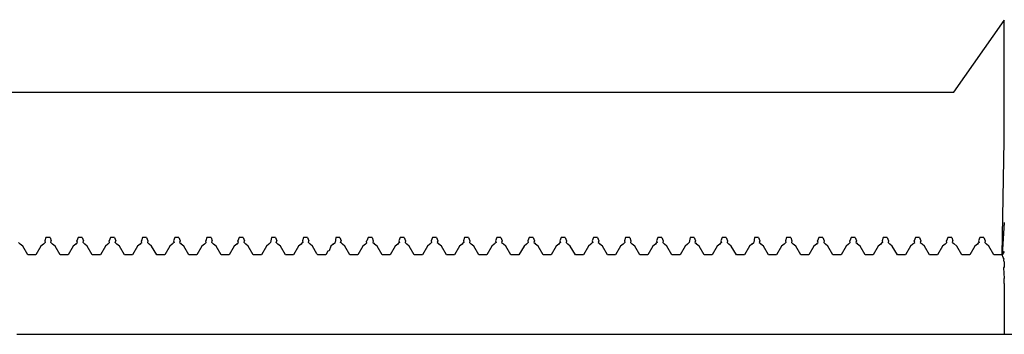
# Model space of a CAD drawing. Extents: x -1681 to 1519, y -1242 to 981.
# Tile 19 of 28: x -51 to -20, y 831 to 840. Entities that reach past the tile are written whole.
import ezdxf

# ---------------------------------------------------------------- set-up
doc = ezdxf.new("R2010")
doc.units = 0
doc.layers.get('0').update_dxf_attribs({"linetype": 'CONTINUOUS'})

msp = doc.modelspace()

# ---------------------------------------------------------------- linework, layer by layer
for p, q in [((-22.047, 838.132), (-20.486, 840.358)), ((-20.486, 840.358), (-20.469, 840.382)), ((-20.486, 838.882), (-20.486, 840.358)), ((-20.486, 838.314), (-20.486, 838.882)), ((-81.236, 838.132), (-22.047, 838.132)), ((-20.486, 838.186), (-20.486, 838.314)), ((-20.486, 838.049), (-20.486, 838.186)), ((-20.486, 837.78), (-20.486, 838.049)), ((-20.486, 837.559), (-20.486, 837.78)), ((-20.486, 837.061), (-20.486, 837.559)), ((-20.486, 836.742), (-20.486, 837.061)), ((-20.548, 833.09), (-20.486, 836.632)), ((-20.486, 836.632), (-20.486, 836.742)), ((-20.486, 834.094), (-20.548, 833.09)), ((-51.086, 833.477), (-51.033, 833.43)), ((-50.26, 833.477), (-50.287, 833.454)), ((-50.236, 833.632), (-50.275, 833.533)), ((-50.275, 833.533), (-50.26, 833.477)), ((-50.111, 833.632), (-50.236, 833.632)), ((-50.111, 833.632), (-50.071, 833.533)), ((-50.086, 833.477), (-50.071, 833.533)), ((-50.086, 833.477), (-50.033, 833.43)), ((-49.287, 833.454), (-49.26, 833.477)), ((-49.236, 833.632), (-49.275, 833.533)), ((-49.26, 833.477), (-49.275, 833.533)), ((-49.111, 833.632), (-49.236, 833.632)), ((-49.111, 833.632), (-49.071, 833.533)), ((-49.086, 833.477), (-49.071, 833.533)), ((-49.086, 833.477), (-49.033, 833.43)), ((-48.287, 833.454), (-48.26, 833.477)), ((-48.236, 833.632), (-48.275, 833.533)), ((-48.26, 833.477), (-48.275, 833.533)), ((-48.111, 833.632), (-48.236, 833.632)), ((-48.111, 833.632), (-48.071, 833.533)), ((-48.086, 833.477), (-48.071, 833.533)), ((-48.086, 833.477), (-48.033, 833.43)), ((-47.287, 833.454), (-47.26, 833.477)), ((-47.236, 833.632), (-47.275, 833.533)), ((-47.26, 833.477), (-47.275, 833.533)), ((-47.111, 833.632), (-47.236, 833.632)), ((-47.111, 833.632), (-47.071, 833.533)), ((-47.071, 833.533), (-47.086, 833.477)), ((-47.086, 833.477), (-47.033, 833.43)), ((-46.26, 833.477), (-46.287, 833.454)), ((-46.236, 833.632), (-46.275, 833.533)), ((-46.275, 833.533), (-46.26, 833.477)), ((-46.111, 833.632), (-46.236, 833.632)), ((-46.111, 833.632), (-46.071, 833.533)), ((-46.071, 833.533), (-46.086, 833.477)), ((-46.086, 833.477), (-46.06, 833.454)), ((-45.287, 833.454), (-45.26, 833.477)), ((-45.236, 833.632), (-45.275, 833.533)), ((-45.26, 833.477), (-45.275, 833.533)), ((-45.111, 833.632), (-45.236, 833.632)), ((-45.111, 833.632), (-45.071, 833.533)), ((-45.086, 833.477), (-45.071, 833.533)), ((-45.033, 833.43), (-45.086, 833.477)), ((-44.287, 833.454), (-44.26, 833.477)), ((-44.236, 833.632), (-44.275, 833.533)), ((-44.26, 833.477), (-44.275, 833.533)), ((-44.111, 833.632), (-44.236, 833.632)), ((-44.111, 833.632), (-44.071, 833.533)), ((-44.086, 833.477), (-44.071, 833.533)), ((-44.086, 833.477), (-44.033, 833.43)), ((-43.314, 833.43), (-43.26, 833.477)), ((-43.236, 833.632), (-43.26, 833.477)), ((-43.111, 833.632), (-43.236, 833.632)), ((-43.111, 833.632), (-43.071, 833.533)), ((-43.086, 833.477), (-43.071, 833.533)), ((-43.033, 833.43), (-43.086, 833.477)), ((-42.26, 833.477), (-42.287, 833.454)), ((-42.236, 833.632), (-42.275, 833.533)), ((-42.275, 833.533), (-42.26, 833.477)), ((-42.111, 833.632), (-42.236, 833.632)), ((-42.111, 833.632), (-42.071, 833.533)), ((-42.086, 833.477), (-42.071, 833.533)), ((-42.06, 833.454), (-42.086, 833.477)), ((-41.314, 833.43), (-41.26, 833.477)), ((-41.236, 833.632), (-41.26, 833.477)), ((-41.111, 833.632), (-41.236, 833.632)), ((-41.111, 833.632), (-41.071, 833.533)), ((-41.086, 833.477), (-41.071, 833.533)), ((-41.06, 833.454), (-41.086, 833.477)), ((-40.275, 833.533), (-40.292, 833.508)), ((-40.292, 833.508), (-40.287, 833.454)), ((-40.236, 833.632), (-40.275, 833.533)), ((-40.111, 833.632), (-40.236, 833.632)), ((-40.111, 833.632), (-40.071, 833.533)), ((-40.071, 833.533), (-40.086, 833.477)), ((-40.086, 833.477), (-40.06, 833.454)), ((-39.26, 833.477), (-39.287, 833.454)), ((-39.236, 833.632), (-39.275, 833.533)), ((-39.275, 833.533), (-39.26, 833.477)), ((-39.111, 833.632), (-39.236, 833.632)), ((-39.111, 833.632), (-39.071, 833.533)), ((-39.071, 833.533), (-39.086, 833.477)), ((-39.086, 833.477), (-39.06, 833.454)), ((-38.26, 833.477), (-38.287, 833.454)), ((-38.236, 833.632), (-38.275, 833.533)), ((-38.275, 833.533), (-38.26, 833.477)), ((-38.111, 833.632), (-38.236, 833.632)), ((-38.111, 833.632), (-38.071, 833.533)), ((-38.071, 833.533), (-38.086, 833.477)), ((-38.086, 833.477), (-38.06, 833.454)), ((-37.26, 833.477), (-37.287, 833.454)), ((-37.236, 833.632), (-37.275, 833.533)), ((-37.275, 833.533), (-37.26, 833.477)), ((-37.111, 833.632), (-37.236, 833.632)), ((-37.111, 833.632), (-37.071, 833.533)), ((-37.071, 833.533), (-37.086, 833.477)), ((-37.086, 833.477), (-37.06, 833.454)), ((-36.26, 833.477), (-36.287, 833.454)), ((-36.236, 833.632), (-36.275, 833.533)), ((-36.275, 833.533), (-36.26, 833.477)), ((-36.111, 833.632), (-36.236, 833.632)), ((-36.111, 833.632), (-36.071, 833.533)), ((-36.071, 833.533), (-36.086, 833.477)), ((-36.086, 833.477), (-36.06, 833.454)), ((-35.26, 833.477), (-35.287, 833.454)), ((-35.236, 833.632), (-35.275, 833.533)), ((-35.275, 833.533), (-35.26, 833.477)), ((-35.111, 833.632), (-35.236, 833.632)), ((-35.111, 833.632), (-35.071, 833.533)), ((-35.071, 833.533), (-35.086, 833.477)), ((-35.086, 833.477), (-35.06, 833.454)), ((-34.26, 833.477), (-34.287, 833.454)), ((-34.236, 833.632), (-34.275, 833.533)), ((-34.275, 833.533), (-34.26, 833.477)), ((-34.111, 833.632), (-34.236, 833.632)), ((-34.111, 833.632), (-34.071, 833.533)), ((-34.071, 833.533), (-34.086, 833.477)), ((-34.086, 833.477), (-34.06, 833.454)), ((-33.26, 833.477), (-33.287, 833.454)), ((-33.236, 833.632), (-33.275, 833.533)), ((-33.275, 833.533), (-33.26, 833.477)), ((-33.111, 833.632), (-33.236, 833.632)), ((-33.111, 833.632), (-33.071, 833.533)), ((-33.071, 833.533), (-33.086, 833.477)), ((-33.086, 833.477), (-33.06, 833.454)), ((-32.26, 833.477), (-32.287, 833.454)), ((-32.236, 833.632), (-32.275, 833.533)), ((-32.275, 833.533), (-32.26, 833.477)), ((-32.111, 833.632), (-32.236, 833.632)), ((-32.111, 833.632), (-32.071, 833.533)), ((-32.071, 833.533), (-32.086, 833.477)), ((-32.086, 833.477), (-32.06, 833.454)), ((-31.26, 833.477), (-31.287, 833.454)), ((-31.236, 833.632), (-31.275, 833.533)), ((-31.275, 833.533), (-31.26, 833.477)), ((-31.111, 833.632), (-31.236, 833.632)), ((-31.111, 833.632), (-31.071, 833.533)), ((-31.071, 833.533), (-31.086, 833.477)), ((-31.086, 833.477), (-31.06, 833.454)), ((-30.314, 833.43), (-30.26, 833.477)), ((-30.236, 833.632), (-30.26, 833.477)), ((-30.111, 833.632), (-30.236, 833.632)), ((-30.111, 833.632), (-30.071, 833.533)), ((-30.071, 833.533), (-30.086, 833.477)), ((-30.086, 833.477), (-30.06, 833.454)), ((-29.26, 833.477), (-29.287, 833.454)), ((-29.236, 833.632), (-29.275, 833.533)), ((-29.275, 833.533), (-29.26, 833.477)), ((-29.111, 833.632), (-29.236, 833.632)), ((-29.111, 833.632), (-29.071, 833.533)), ((-29.071, 833.533), (-29.086, 833.477)), ((-29.086, 833.477), (-29.06, 833.454)), ((-28.314, 833.43), (-28.26, 833.477)), ((-28.236, 833.632), (-28.26, 833.477)), ((-28.111, 833.632), (-28.236, 833.632)), ((-28.111, 833.632), (-28.071, 833.533)), ((-28.071, 833.533), (-28.086, 833.477)), ((-28.086, 833.477), (-28.06, 833.454)), ((-27.26, 833.477), (-27.287, 833.454)), ((-27.236, 833.632), (-27.275, 833.533)), ((-27.275, 833.533), (-27.26, 833.477)), ((-27.111, 833.632), (-27.236, 833.632)), ((-27.111, 833.632), (-27.071, 833.533)), ((-27.071, 833.533), (-27.086, 833.477)), ((-27.086, 833.477), (-27.06, 833.454)), ((-26.287, 833.454), (-26.26, 833.477)), ((-26.236, 833.632), (-26.275, 833.533)), ((-26.26, 833.477), (-26.275, 833.533)), ((-26.111, 833.632), (-26.236, 833.632)), ((-26.111, 833.632), (-26.071, 833.533)), ((-26.071, 833.533), (-26.086, 833.477)), ((-26.086, 833.477), (-26.06, 833.454)), ((-25.287, 833.454), (-25.26, 833.477)), ((-25.236, 833.632), (-25.275, 833.533)), ((-25.26, 833.477), (-25.275, 833.533)), ((-25.111, 833.632), (-25.236, 833.632)), ((-25.111, 833.632), (-25.071, 833.533)), ((-25.071, 833.533), (-25.086, 833.477)), ((-25.086, 833.477), (-25.06, 833.454)), ((-24.26, 833.477), (-24.287, 833.454)), ((-24.236, 833.632), (-24.275, 833.533)), ((-24.275, 833.533), (-24.26, 833.477)), ((-24.111, 833.632), (-24.236, 833.632)), ((-24.111, 833.632), (-24.071, 833.533)), ((-24.071, 833.533), (-24.086, 833.477)), ((-24.086, 833.477), (-24.06, 833.454)), ((-23.287, 833.454), (-23.26, 833.477)), ((-23.236, 833.632), (-23.275, 833.533)), ((-23.26, 833.477), (-23.275, 833.533)), ((-23.111, 833.632), (-23.236, 833.632)), ((-23.111, 833.632), (-23.071, 833.533)), ((-23.071, 833.533), (-23.086, 833.477)), ((-23.086, 833.477), (-23.06, 833.454)), ((-22.287, 833.454), (-22.26, 833.477)), ((-22.236, 833.632), (-22.275, 833.533)), ((-22.26, 833.477), (-22.275, 833.533)), ((-22.111, 833.632), (-22.236, 833.632)), ((-22.111, 833.632), (-22.071, 833.533)), ((-22.086, 833.477), (-22.071, 833.533)), ((-22.086, 833.477), (-22.047, 833.442)), ((-21.26, 833.477), (-21.287, 833.454)), ((-21.236, 833.632), (-21.275, 833.533)), ((-21.275, 833.533), (-21.26, 833.477)), ((-21.111, 833.632), (-21.236, 833.632)), ((-21.111, 833.632), (-21.071, 833.533)), ((-21.071, 833.533), (-21.086, 833.477)), ((-21.086, 833.477), (-21.06, 833.454)), ((-50.955, 833.361), (-51.033, 833.43)), ((-50.798, 833.09), (-50.955, 833.361)), ((-50.392, 833.361), (-50.548, 833.09)), ((-50.314, 833.43), (-50.392, 833.361)), ((-50.287, 833.454), (-50.314, 833.43)), ((-49.955, 833.361), (-50.033, 833.43)), ((-49.798, 833.09), (-49.955, 833.361)), ((-49.392, 833.361), (-49.548, 833.09)), ((-49.314, 833.43), (-49.392, 833.361)), ((-49.287, 833.454), (-49.314, 833.43)), ((-48.955, 833.361), (-49.033, 833.43)), ((-48.798, 833.09), (-48.955, 833.361)), ((-48.392, 833.361), (-48.548, 833.09)), ((-48.314, 833.43), (-48.392, 833.361)), ((-48.287, 833.454), (-48.314, 833.43)), ((-47.955, 833.361), (-48.033, 833.43)), ((-47.798, 833.09), (-47.955, 833.361)), ((-47.392, 833.361), (-47.548, 833.09)), ((-47.314, 833.43), (-47.392, 833.361)), ((-47.287, 833.454), (-47.314, 833.43)), ((-46.955, 833.361), (-47.033, 833.43)), ((-46.798, 833.09), (-46.955, 833.361)), ((-46.392, 833.361), (-46.548, 833.09)), ((-46.314, 833.43), (-46.392, 833.361)), ((-46.287, 833.454), (-46.314, 833.43)), ((-46.06, 833.454), (-46.033, 833.43)), ((-45.955, 833.361), (-46.033, 833.43)), ((-45.798, 833.09), (-45.955, 833.361)), ((-45.392, 833.361), (-45.548, 833.09)), ((-45.314, 833.43), (-45.392, 833.361)), ((-45.287, 833.454), (-45.314, 833.43)), ((-44.955, 833.361), (-45.033, 833.43)), ((-44.798, 833.09), (-44.955, 833.361)), ((-44.392, 833.361), (-44.548, 833.09)), ((-44.314, 833.43), (-44.392, 833.361)), ((-44.287, 833.454), (-44.314, 833.43)), ((-43.955, 833.361), (-44.033, 833.43)), ((-43.798, 833.09), (-43.955, 833.361)), ((-43.392, 833.361), (-43.548, 833.09)), ((-43.314, 833.43), (-43.392, 833.361)), ((-42.955, 833.361), (-43.033, 833.43)), ((-42.798, 833.09), (-42.955, 833.361)), ((-42.392, 833.361), (-42.548, 833.09)), ((-42.314, 833.43), (-42.392, 833.361)), ((-42.287, 833.454), (-42.314, 833.43)), ((-42.033, 833.43), (-42.06, 833.454)), ((-41.955, 833.361), (-42.033, 833.43)), ((-41.821, 833.121), (-41.955, 833.361)), ((-41.481, 833.207), (-41.548, 833.09)), ((-41.44, 833.217), (-41.481, 833.207)), ((-41.392, 833.361), (-41.44, 833.217)), ((-41.314, 833.43), (-41.392, 833.361)), ((-41.033, 833.43), (-41.06, 833.454)), ((-40.955, 833.361), (-41.033, 833.43)), ((-40.798, 833.09), (-40.955, 833.361)), ((-40.392, 833.361), (-40.548, 833.09)), ((-40.314, 833.43), (-40.392, 833.361)), ((-40.287, 833.454), (-40.314, 833.43)), ((-40.06, 833.454), (-40.033, 833.43)), ((-39.955, 833.361), (-40.033, 833.43)), ((-39.798, 833.09), (-39.955, 833.361)), ((-39.392, 833.361), (-39.548, 833.09)), ((-39.314, 833.43), (-39.392, 833.361)), ((-39.287, 833.454), (-39.314, 833.43)), ((-39.06, 833.454), (-39.033, 833.43)), ((-38.955, 833.361), (-39.033, 833.43)), ((-38.798, 833.09), (-38.955, 833.361)), ((-38.392, 833.361), (-38.548, 833.09)), ((-38.314, 833.43), (-38.392, 833.361)), ((-38.287, 833.454), (-38.314, 833.43)), ((-38.06, 833.454), (-38.033, 833.43)), ((-37.955, 833.361), (-38.033, 833.43)), ((-37.798, 833.09), (-37.955, 833.361)), ((-37.392, 833.361), (-37.548, 833.09)), ((-37.314, 833.43), (-37.392, 833.361)), ((-37.287, 833.454), (-37.314, 833.43)), ((-37.06, 833.454), (-37.033, 833.43)), ((-36.955, 833.361), (-37.033, 833.43)), ((-36.798, 833.09), (-36.955, 833.361)), ((-36.392, 833.361), (-36.548, 833.09)), ((-36.314, 833.43), (-36.392, 833.361)), ((-36.287, 833.454), (-36.314, 833.43)), ((-36.06, 833.454), (-36.033, 833.43)), ((-35.955, 833.361), (-36.033, 833.43)), ((-35.798, 833.09), (-35.955, 833.361)), ((-35.392, 833.361), (-35.548, 833.09)), ((-35.314, 833.43), (-35.392, 833.361)), ((-35.287, 833.454), (-35.314, 833.43)), ((-35.06, 833.454), (-35.033, 833.43)), ((-34.955, 833.361), (-35.033, 833.43)), ((-34.798, 833.09), (-34.955, 833.361)), ((-34.392, 833.361), (-34.548, 833.09)), ((-34.314, 833.43), (-34.392, 833.361)), ((-34.287, 833.454), (-34.314, 833.43)), ((-34.06, 833.454), (-34.033, 833.43)), ((-33.955, 833.361), (-34.033, 833.43)), ((-33.798, 833.09), (-33.955, 833.361)), ((-33.392, 833.361), (-33.548, 833.09)), ((-33.314, 833.43), (-33.392, 833.361)), ((-33.287, 833.454), (-33.314, 833.43)), ((-33.06, 833.454), (-33.033, 833.43)), ((-32.955, 833.361), (-33.033, 833.43)), ((-32.798, 833.09), (-32.955, 833.361)), ((-32.392, 833.361), (-32.548, 833.09)), ((-32.314, 833.43), (-32.392, 833.361)), ((-32.287, 833.454), (-32.314, 833.43)), ((-32.06, 833.454), (-32.033, 833.43)), ((-31.955, 833.361), (-32.033, 833.43)), ((-31.798, 833.09), (-31.955, 833.361)), ((-31.392, 833.361), (-31.548, 833.09)), ((-31.314, 833.43), (-31.392, 833.361)), ((-31.287, 833.454), (-31.314, 833.43)), ((-31.06, 833.454), (-31.033, 833.43)), ((-30.955, 833.361), (-31.033, 833.43)), ((-30.798, 833.09), (-30.955, 833.361)), ((-30.392, 833.361), (-30.548, 833.09)), ((-30.314, 833.43), (-30.392, 833.361)), ((-30.06, 833.454), (-30.033, 833.43)), ((-29.955, 833.361), (-30.033, 833.43)), ((-29.798, 833.09), (-29.955, 833.361)), ((-29.392, 833.361), (-29.548, 833.09)), ((-29.314, 833.43), (-29.392, 833.361)), ((-29.287, 833.454), (-29.314, 833.43)), ((-29.06, 833.454), (-29.033, 833.43)), ((-28.955, 833.361), (-29.033, 833.43)), ((-28.798, 833.09), (-28.955, 833.361)), ((-28.392, 833.361), (-28.548, 833.09)), ((-28.314, 833.43), (-28.392, 833.361)), ((-28.06, 833.454), (-28.033, 833.43)), ((-27.955, 833.361), (-28.033, 833.43)), ((-27.798, 833.09), (-27.955, 833.361)), ((-27.392, 833.361), (-27.548, 833.09)), ((-27.314, 833.43), (-27.392, 833.361)), ((-27.287, 833.454), (-27.314, 833.43)), ((-27.06, 833.454), (-27.033, 833.43)), ((-26.955, 833.361), (-27.033, 833.43)), ((-26.798, 833.09), (-26.955, 833.361)), ((-26.392, 833.361), (-26.548, 833.09)), ((-26.314, 833.43), (-26.392, 833.361)), ((-26.287, 833.454), (-26.314, 833.43)), ((-26.06, 833.454), (-26.033, 833.43)), ((-25.955, 833.361), (-26.033, 833.43)), ((-25.798, 833.09), (-25.955, 833.361)), ((-25.392, 833.361), (-25.548, 833.09)), ((-25.314, 833.43), (-25.392, 833.361)), ((-25.287, 833.454), (-25.314, 833.43)), ((-25.06, 833.454), (-25.033, 833.43)), ((-24.955, 833.361), (-25.033, 833.43)), ((-24.798, 833.09), (-24.955, 833.361)), ((-24.392, 833.361), (-24.548, 833.09)), ((-24.314, 833.43), (-24.392, 833.361)), ((-24.287, 833.454), (-24.314, 833.43)), ((-24.06, 833.454), (-24.033, 833.43)), ((-23.955, 833.361), (-24.033, 833.43)), ((-23.798, 833.09), (-23.955, 833.361)), ((-23.392, 833.361), (-23.548, 833.09)), ((-23.314, 833.43), (-23.392, 833.361)), ((-23.287, 833.454), (-23.314, 833.43)), ((-23.06, 833.454), (-23.033, 833.43)), ((-22.955, 833.361), (-23.033, 833.43)), ((-22.798, 833.09), (-22.955, 833.361)), ((-22.392, 833.361), (-22.548, 833.09)), ((-22.314, 833.43), (-22.392, 833.361)), ((-22.287, 833.454), (-22.314, 833.43)), ((-21.955, 833.361), (-22.047, 833.442)), ((-21.798, 833.09), (-21.955, 833.361)), ((-21.392, 833.361), (-21.548, 833.09)), ((-21.314, 833.43), (-21.392, 833.361)), ((-21.287, 833.454), (-21.314, 833.43)), ((-21.06, 833.454), (-21.033, 833.43)), ((-20.955, 833.361), (-21.033, 833.43)), ((-20.798, 833.09), (-20.955, 833.361)), ((-20.486, 833.199), (-20.548, 833.09)), ((-50.548, 833.09), (-50.798, 833.09)), ((-49.548, 833.09), (-49.798, 833.09)), ((-48.548, 833.09), (-48.798, 833.09)), ((-47.548, 833.09), (-47.798, 833.09)), ((-46.548, 833.09), (-46.798, 833.09)), ((-45.548, 833.09), (-45.798, 833.09)), ((-44.548, 833.09), (-44.798, 833.09)), ((-43.548, 833.09), (-43.798, 833.09)), ((-42.548, 833.09), (-42.798, 833.09)), ((-41.798, 833.09), (-41.821, 833.121)), ((-41.548, 833.09), (-41.798, 833.09)), ((-40.548, 833.09), (-40.798, 833.09)), ((-39.548, 833.09), (-39.798, 833.09)), ((-38.548, 833.09), (-38.798, 833.09)), ((-37.548, 833.09), (-37.798, 833.09)), ((-36.548, 833.09), (-36.798, 833.09)), ((-35.548, 833.09), (-35.798, 833.09)), ((-34.548, 833.09), (-34.798, 833.09)), ((-33.548, 833.09), (-33.798, 833.09)), ((-32.548, 833.09), (-32.798, 833.09)), ((-31.548, 833.09), (-31.798, 833.09)), ((-30.548, 833.09), (-30.798, 833.09)), ((-29.548, 833.09), (-29.798, 833.09)), ((-28.548, 833.09), (-28.798, 833.09)), ((-27.548, 833.09), (-27.798, 833.09)), ((-26.548, 833.09), (-26.798, 833.09)), ((-25.548, 833.09), (-25.798, 833.09)), ((-24.548, 833.09), (-24.798, 833.09)), ((-23.548, 833.09), (-23.798, 833.09)), ((-22.548, 833.09), (-22.798, 833.09)), ((-21.548, 833.09), (-21.798, 833.09)), ((-20.548, 833.09), (-20.798, 833.09)), ((-20.509, 833.01), (-20.548, 833.09)), ((-20.486, 832.962), (-20.509, 833.01)), ((-20.495, 832.932), (-20.486, 832.962)), ((-20.486, 832.879), (-20.495, 832.932)), ((-20.486, 832.879), (-20.486, 832.761)), ((-20.486, 832.721), (-20.501, 832.691)), ((-20.501, 832.691), (-20.486, 832.362)), ((-20.486, 832.761), (-20.486, 832.721)), ((-20.486, 832.208), (-20.486, 832.362)), ((-20.486, 832.208), (-20.486, 832.06)), ((-20.486, 832.06), (-20.486, 831.861)), ((-20.486, 831.861), (-20.486, 831.637)), ((-20.486, 831.637), (-20.486, 831.573)), ((-20.486, 831.573), (-20.486, 831.279)), ((-20.486, 831.279), (-20.486, 831.248)), ((-20.486, 831.248), (-20.486, 830.828)), ((-20.486, 830.828), (-20.486, 830.632)), ((-51.142, 830.632), (-50.986, 830.632)), ((-50.986, 830.632), (-50.861, 830.632)), ((-50.861, 830.632), (-50.798, 830.632)), ((-50.798, 830.632), (-50.705, 830.632)), ((-50.705, 830.632), (-50.642, 830.632)), ((-50.642, 830.632), (-50.548, 830.632)), ((-50.548, 830.632), (-50.298, 830.632)), ((-50.298, 830.632), (-50.205, 830.632)), ((-50.205, 830.632), (-50.142, 830.632)), ((-50.142, 830.632), (-50.048, 830.632)), ((-50.048, 830.632), (-49.986, 830.632)), ((-49.986, 830.632), (-49.861, 830.632)), ((-49.861, 830.632), (-49.798, 830.632)), ((-49.798, 830.632), (-49.705, 830.632)), ((-49.705, 830.632), (-49.642, 830.632)), ((-49.642, 830.632), (-49.548, 830.632)), ((-49.548, 830.632), (-49.486, 830.632)), ((-49.486, 830.632), (-49.361, 830.632)), ((-49.361, 830.632), (-49.298, 830.632)), ((-49.298, 830.632), (-49.205, 830.632)), ((-49.205, 830.632), (-49.142, 830.632)), ((-49.142, 830.632), (-48.986, 830.632)), ((-48.986, 830.632), (-48.861, 830.632)), ((-48.861, 830.632), (-48.798, 830.632)), ((-48.798, 830.632), (-48.705, 830.632)), ((-48.705, 830.632), (-48.642, 830.632)), ((-48.642, 830.632), (-48.548, 830.632)), ((-48.548, 830.632), (-48.298, 830.632)), ((-48.298, 830.632), (-48.205, 830.632)), ((-48.205, 830.632), (-48.142, 830.632)), ((-48.142, 830.632), (-48.048, 830.632)), ((-48.048, 830.632), (-47.986, 830.632)), ((-47.986, 830.632), (-47.861, 830.632)), ((-47.861, 830.632), (-47.798, 830.632)), ((-47.798, 830.632), (-47.705, 830.632)), ((-47.705, 830.632), (-47.642, 830.632)), ((-47.642, 830.632), (-47.548, 830.632)), ((-47.548, 830.632), (-47.486, 830.632)), ((-47.486, 830.632), (-47.361, 830.632)), ((-47.361, 830.632), (-47.298, 830.632)), ((-47.298, 830.632), (-47.205, 830.632)), ((-47.205, 830.632), (-47.142, 830.632)), ((-47.142, 830.632), (-47.048, 830.632)), ((-47.048, 830.632), (-46.986, 830.632)), ((-46.986, 830.632), (-46.861, 830.632)), ((-46.861, 830.632), (-46.798, 830.632)), ((-46.798, 830.632), (-46.705, 830.632)), ((-46.705, 830.632), (-46.642, 830.632)), ((-46.642, 830.632), (-46.548, 830.632)), ((-46.548, 830.632), (-46.486, 830.632)), ((-46.486, 830.632), (-46.361, 830.632)), ((-46.361, 830.632), (-46.298, 830.632)), ((-46.298, 830.632), (-46.205, 830.632)), ((-46.205, 830.632), (-46.142, 830.632)), ((-46.142, 830.632), (-46.048, 830.632)), ((-46.048, 830.632), (-45.986, 830.632)), ((-45.986, 830.632), (-45.861, 830.632)), ((-45.861, 830.632), (-45.705, 830.632)), ((-45.705, 830.632), (-45.642, 830.632)), ((-45.642, 830.632), (-45.548, 830.632)), ((-45.548, 830.632), (-45.486, 830.632)), ((-45.486, 830.632), (-45.361, 830.632)), ((-45.361, 830.632), (-45.298, 830.632)), ((-45.298, 830.632), (-45.205, 830.632)), ((-45.205, 830.632), (-45.142, 830.632)), ((-45.142, 830.632), (-45.048, 830.632)), ((-45.048, 830.632), (-44.986, 830.632)), ((-44.986, 830.632), (-44.861, 830.632)), ((-44.861, 830.632), (-44.798, 830.632)), ((-44.798, 830.632), (-44.705, 830.632)), ((-44.705, 830.632), (-44.642, 830.632)), ((-44.642, 830.632), (-44.548, 830.632)), ((-44.548, 830.632), (-44.486, 830.632)), ((-44.486, 830.632), (-44.361, 830.632)), ((-44.361, 830.632), (-44.298, 830.632)), ((-44.298, 830.632), (-44.205, 830.632)), ((-44.205, 830.632), (-44.142, 830.632)), ((-44.142, 830.632), (-44.048, 830.632)), ((-44.048, 830.632), (-43.986, 830.632)), ((-43.986, 830.632), (-43.861, 830.632)), ((-43.861, 830.632), (-43.705, 830.632)), ((-43.705, 830.632), (-43.642, 830.632)), ((-43.642, 830.632), (-43.548, 830.632)), ((-43.548, 830.632), (-43.486, 830.632)), ((-43.486, 830.632), (-43.361, 830.632)), ((-43.361, 830.632), (-43.298, 830.632)), ((-43.298, 830.632), (-43.205, 830.632)), ((-43.205, 830.632), (-43.142, 830.632)), ((-43.142, 830.632), (-43.048, 830.632)), ((-43.048, 830.632), (-42.986, 830.632)), ((-42.986, 830.632), (-42.861, 830.632)), ((-42.861, 830.632), (-42.798, 830.632)), ((-42.798, 830.632), (-42.705, 830.632)), ((-42.705, 830.632), (-42.548, 830.632)), ((-42.548, 830.632), (-42.486, 830.632)), ((-42.486, 830.632), (-42.361, 830.632)), ((-42.361, 830.632), (-42.298, 830.632)), ((-42.298, 830.632), (-42.205, 830.632)), ((-42.205, 830.632), (-42.142, 830.632)), ((-42.142, 830.632), (-42.048, 830.632)), ((-42.048, 830.632), (-41.986, 830.632)), ((-41.986, 830.632), (-41.861, 830.632)), ((-41.861, 830.632), (-41.798, 830.632)), ((-41.798, 830.632), (-41.705, 830.632)), ((-41.705, 830.632), (-41.642, 830.632)), ((-41.642, 830.632), (-41.548, 830.632)), ((-41.548, 830.632), (-41.486, 830.632)), ((-41.486, 830.632), (-41.361, 830.632)), ((-41.361, 830.632), (-41.298, 830.632)), ((-41.298, 830.632), (-41.142, 830.632)), ((-41.142, 830.632), (-41.048, 830.632)), ((-41.048, 830.632), (-40.986, 830.632)), ((-40.986, 830.632), (-40.861, 830.632)), ((-40.861, 830.632), (-40.798, 830.632)), ((-40.798, 830.632), (-40.705, 830.632)), ((-40.705, 830.632), (-40.548, 830.632)), ((-40.548, 830.632), (-40.486, 830.632)), ((-40.486, 830.632), (-40.361, 830.632)), ((-40.361, 830.632), (-40.298, 830.632)), ((-40.298, 830.632), (-40.205, 830.632)), ((-40.205, 830.632), (-40.142, 830.632)), ((-40.142, 830.632), (-40.048, 830.632)), ((-40.048, 830.632), (-39.986, 830.632)), ((-39.986, 830.632), (-39.861, 830.632)), ((-39.861, 830.632), (-39.798, 830.632)), ((-39.798, 830.632), (-39.705, 830.632)), ((-39.705, 830.632), (-39.642, 830.632)), ((-39.642, 830.632), (-39.548, 830.632)), ((-39.548, 830.632), (-39.298, 830.632)), ((-39.298, 830.632), (-39.205, 830.632)), ((-39.205, 830.632), (-39.142, 830.632)), ((-39.142, 830.632), (-39.048, 830.632)), ((-39.048, 830.632), (-38.986, 830.632)), ((-38.986, 830.632), (-38.861, 830.632)), ((-38.861, 830.632), (-38.798, 830.632)), ((-38.798, 830.632), (-38.705, 830.632)), ((-38.705, 830.632), (-38.642, 830.632)), ((-38.642, 830.632), (-38.548, 830.632)), ((-38.548, 830.632), (-38.486, 830.632)), ((-38.486, 830.632), (-38.361, 830.632)), ((-38.361, 830.632), (-38.298, 830.632)), ((-38.298, 830.632), (-38.205, 830.632)), ((-38.205, 830.632), (-38.142, 830.632)), ((-38.142, 830.632), (-37.986, 830.632)), ((-37.986, 830.632), (-37.861, 830.632)), ((-37.861, 830.632), (-37.798, 830.632)), ((-37.798, 830.632), (-37.705, 830.632)), ((-37.705, 830.632), (-37.642, 830.632)), ((-37.642, 830.632), (-37.548, 830.632)), ((-37.548, 830.632), (-37.298, 830.632)), ((-37.298, 830.632), (-37.205, 830.632)), ((-37.205, 830.632), (-37.142, 830.632)), ((-37.142, 830.632), (-37.048, 830.632)), ((-37.048, 830.632), (-36.986, 830.632)), ((-36.986, 830.632), (-36.861, 830.632)), ((-36.861, 830.632), (-36.798, 830.632)), ((-36.798, 830.632), (-36.705, 830.632)), ((-36.705, 830.632), (-36.642, 830.632)), ((-36.642, 830.632), (-36.548, 830.632)), ((-36.548, 830.632), (-36.486, 830.632)), ((-36.486, 830.632), (-36.361, 830.632)), ((-36.361, 830.632), (-36.298, 830.632)), ((-36.298, 830.632), (-36.205, 830.632)), ((-36.205, 830.632), (-36.142, 830.632)), ((-36.142, 830.632), (-35.986, 830.632)), ((-35.986, 830.632), (-35.861, 830.632)), ((-35.861, 830.632), (-35.798, 830.632)), ((-35.798, 830.632), (-35.705, 830.632)), ((-35.705, 830.632), (-35.642, 830.632)), ((-35.642, 830.632), (-35.548, 830.632)), ((-35.548, 830.632), (-35.298, 830.632)), ((-35.298, 830.632), (-35.205, 830.632)), ((-35.205, 830.632), (-35.142, 830.632)), ((-35.142, 830.632), (-35.048, 830.632)), ((-35.048, 830.632), (-34.986, 830.632)), ((-34.986, 830.632), (-34.861, 830.632)), ((-34.861, 830.632), (-34.798, 830.632)), ((-34.798, 830.632), (-34.705, 830.632)), ((-34.705, 830.632), (-34.642, 830.632)), ((-34.642, 830.632), (-34.548, 830.632)), ((-34.548, 830.632), (-34.486, 830.632)), ((-34.486, 830.632), (-34.361, 830.632)), ((-34.361, 830.632), (-34.298, 830.632)), ((-34.298, 830.632), (-34.205, 830.632)), ((-34.205, 830.632), (-34.142, 830.632)), ((-34.142, 830.632), (-34.048, 830.632)), ((-34.048, 830.632), (-33.986, 830.632)), ((-33.986, 830.632), (-33.861, 830.632)), ((-33.861, 830.632), (-33.798, 830.632)), ((-33.798, 830.632), (-33.705, 830.632)), ((-33.705, 830.632), (-33.642, 830.632)), ((-33.642, 830.632), (-33.548, 830.632)), ((-33.548, 830.632), (-33.486, 830.632)), ((-33.486, 830.632), (-33.361, 830.632)), ((-33.361, 830.632), (-33.298, 830.632)), ((-33.298, 830.632), (-33.205, 830.632)), ((-33.205, 830.632), (-33.142, 830.632)), ((-33.142, 830.632), (-33.048, 830.632)), ((-33.048, 830.632), (-32.986, 830.632)), ((-32.986, 830.632), (-32.861, 830.632)), ((-32.861, 830.632), (-32.705, 830.632)), ((-32.705, 830.632), (-32.642, 830.632)), ((-32.642, 830.632), (-32.548, 830.632)), ((-32.548, 830.632), (-32.486, 830.632)), ((-32.486, 830.632), (-32.361, 830.632)), ((-32.361, 830.632), (-32.298, 830.632)), ((-32.298, 830.632), (-32.205, 830.632)), ((-32.205, 830.632), (-32.142, 830.632)), ((-32.142, 830.632), (-32.048, 830.632)), ((-32.048, 830.632), (-31.986, 830.632)), ((-31.986, 830.632), (-31.861, 830.632)), ((-31.861, 830.632), (-31.798, 830.632)), ((-31.798, 830.632), (-31.705, 830.632)), ((-31.705, 830.632), (-31.642, 830.632)), ((-31.642, 830.632), (-31.548, 830.632)), ((-31.548, 830.632), (-31.486, 830.632)), ((-31.486, 830.632), (-31.361, 830.632)), ((-31.361, 830.632), (-31.298, 830.632)), ((-31.298, 830.632), (-31.205, 830.632)), ((-31.205, 830.632), (-31.142, 830.632)), ((-31.142, 830.632), (-31.048, 830.632)), ((-31.048, 830.632), (-30.986, 830.632)), ((-30.986, 830.632), (-30.861, 830.632)), ((-30.861, 830.632), (-30.705, 830.632)), ((-30.705, 830.632), (-30.642, 830.632)), ((-30.642, 830.632), (-30.548, 830.632)), ((-30.548, 830.632), (-30.486, 830.632)), ((-30.486, 830.632), (-30.361, 830.632)), ((-30.361, 830.632), (-30.298, 830.632)), ((-30.298, 830.632), (-30.205, 830.632)), ((-30.205, 830.632), (-30.142, 830.632)), ((-30.142, 830.632), (-30.048, 830.632)), ((-30.048, 830.632), (-29.986, 830.632)), ((-29.986, 830.632), (-29.861, 830.632)), ((-29.861, 830.632), (-29.798, 830.632)), ((-29.798, 830.632), (-29.705, 830.632)), ((-29.705, 830.632), (-29.548, 830.632)), ((-29.548, 830.632), (-29.486, 830.632)), ((-29.486, 830.632), (-29.361, 830.632)), ((-29.361, 830.632), (-29.298, 830.632)), ((-29.298, 830.632), (-29.205, 830.632)), ((-29.205, 830.632), (-29.142, 830.632)), ((-29.142, 830.632), (-29.048, 830.632)), ((-29.048, 830.632), (-28.986, 830.632)), ((-28.986, 830.632), (-28.861, 830.632)), ((-28.861, 830.632), (-28.798, 830.632)), ((-28.798, 830.632), (-28.705, 830.632)), ((-28.705, 830.632), (-28.642, 830.632)), ((-28.642, 830.632), (-28.548, 830.632)), ((-28.548, 830.632), (-28.486, 830.632)), ((-28.486, 830.632), (-28.361, 830.632)), ((-28.361, 830.632), (-28.298, 830.632)), ((-28.298, 830.632), (-28.142, 830.632)), ((-28.142, 830.632), (-28.048, 830.632)), ((-28.048, 830.632), (-27.986, 830.632)), ((-27.986, 830.632), (-27.861, 830.632)), ((-27.861, 830.632), (-27.798, 830.632)), ((-27.798, 830.632), (-27.705, 830.632)), ((-27.705, 830.632), (-27.548, 830.632)), ((-27.548, 830.632), (-27.486, 830.632)), ((-27.486, 830.632), (-27.361, 830.632)), ((-27.361, 830.632), (-27.298, 830.632)), ((-27.298, 830.632), (-27.205, 830.632)), ((-27.205, 830.632), (-27.142, 830.632)), ((-27.142, 830.632), (-27.048, 830.632)), ((-27.048, 830.632), (-26.986, 830.632)), ((-26.986, 830.632), (-26.861, 830.632)), ((-26.861, 830.632), (-26.798, 830.632)), ((-26.798, 830.632), (-26.705, 830.632)), ((-26.705, 830.632), (-26.642, 830.632)), ((-26.642, 830.632), (-26.548, 830.632)), ((-26.548, 830.632), (-26.298, 830.632)), ((-26.298, 830.632), (-26.205, 830.632)), ((-26.205, 830.632), (-26.142, 830.632)), ((-26.142, 830.632), (-26.048, 830.632)), ((-26.048, 830.632), (-25.986, 830.632)), ((-25.986, 830.632), (-25.861, 830.632)), ((-25.861, 830.632), (-25.798, 830.632)), ((-25.798, 830.632), (-25.705, 830.632)), ((-25.705, 830.632), (-25.642, 830.632)), ((-25.642, 830.632), (-25.548, 830.632)), ((-25.548, 830.632), (-25.486, 830.632)), ((-25.486, 830.632), (-25.361, 830.632)), ((-25.361, 830.632), (-25.298, 830.632)), ((-25.298, 830.632), (-25.205, 830.632)), ((-25.205, 830.632), (-25.142, 830.632)), ((-25.142, 830.632), (-24.986, 830.632)), ((-24.986, 830.632), (-24.861, 830.632)), ((-24.861, 830.632), (-24.798, 830.632)), ((-24.798, 830.632), (-24.705, 830.632)), ((-24.705, 830.632), (-24.642, 830.632)), ((-24.642, 830.632), (-24.548, 830.632)), ((-24.548, 830.632), (-24.298, 830.632)), ((-24.298, 830.632), (-24.205, 830.632)), ((-24.205, 830.632), (-24.142, 830.632)), ((-24.142, 830.632), (-24.048, 830.632)), ((-24.048, 830.632), (-23.986, 830.632)), ((-23.986, 830.632), (-23.861, 830.632)), ((-23.861, 830.632), (-23.798, 830.632)), ((-23.798, 830.632), (-23.705, 830.632)), ((-23.705, 830.632), (-23.642, 830.632)), ((-23.642, 830.632), (-23.548, 830.632)), ((-23.548, 830.632), (-23.486, 830.632)), ((-23.486, 830.632), (-23.361, 830.632)), ((-23.361, 830.632), (-23.298, 830.632)), ((-23.298, 830.632), (-23.205, 830.632)), ((-23.205, 830.632), (-23.142, 830.632)), ((-23.142, 830.632), (-22.986, 830.632)), ((-22.986, 830.632), (-22.861, 830.632)), ((-22.861, 830.632), (-22.798, 830.632)), ((-22.798, 830.632), (-22.705, 830.632)), ((-22.705, 830.632), (-22.642, 830.632)), ((-22.642, 830.632), (-22.548, 830.632)), ((-22.548, 830.632), (-22.298, 830.632)), ((-22.298, 830.632), (-22.205, 830.632)), ((-22.205, 830.632), (-22.142, 830.632)), ((-22.142, 830.632), (-22.047, 830.632)), ((-22.047, 830.632), (-21.986, 830.632)), ((-21.986, 830.632), (-21.861, 830.632)), ((-21.861, 830.632), (-21.798, 830.632)), ((-21.798, 830.632), (-21.705, 830.632)), ((-21.705, 830.632), (-21.642, 830.632)), ((-21.642, 830.632), (-21.548, 830.632)), ((-21.548, 830.632), (-21.486, 830.632)), ((-21.486, 830.632), (-21.361, 830.632)), ((-21.361, 830.632), (-21.298, 830.632)), ((-21.298, 830.632), (-21.205, 830.632)), ((-21.205, 830.632), (-21.142, 830.632)), ((-21.142, 830.632), (-21.048, 830.632)), ((-21.048, 830.632), (-20.986, 830.632)), ((-20.986, 830.632), (-20.861, 830.632)), ((-20.861, 830.632), (-20.798, 830.632)), ((-20.798, 830.632), (-20.705, 830.632)), ((-20.705, 830.632), (-20.642, 830.632)), ((-20.642, 830.632), (-20.548, 830.632)), ((-20.548, 830.632), (-20.486, 830.632)), ((-20.486, 830.632), (-19.286, 830.632))]:
    msp.add_line(p, q)

doc.saveas('drawing.dxf')
